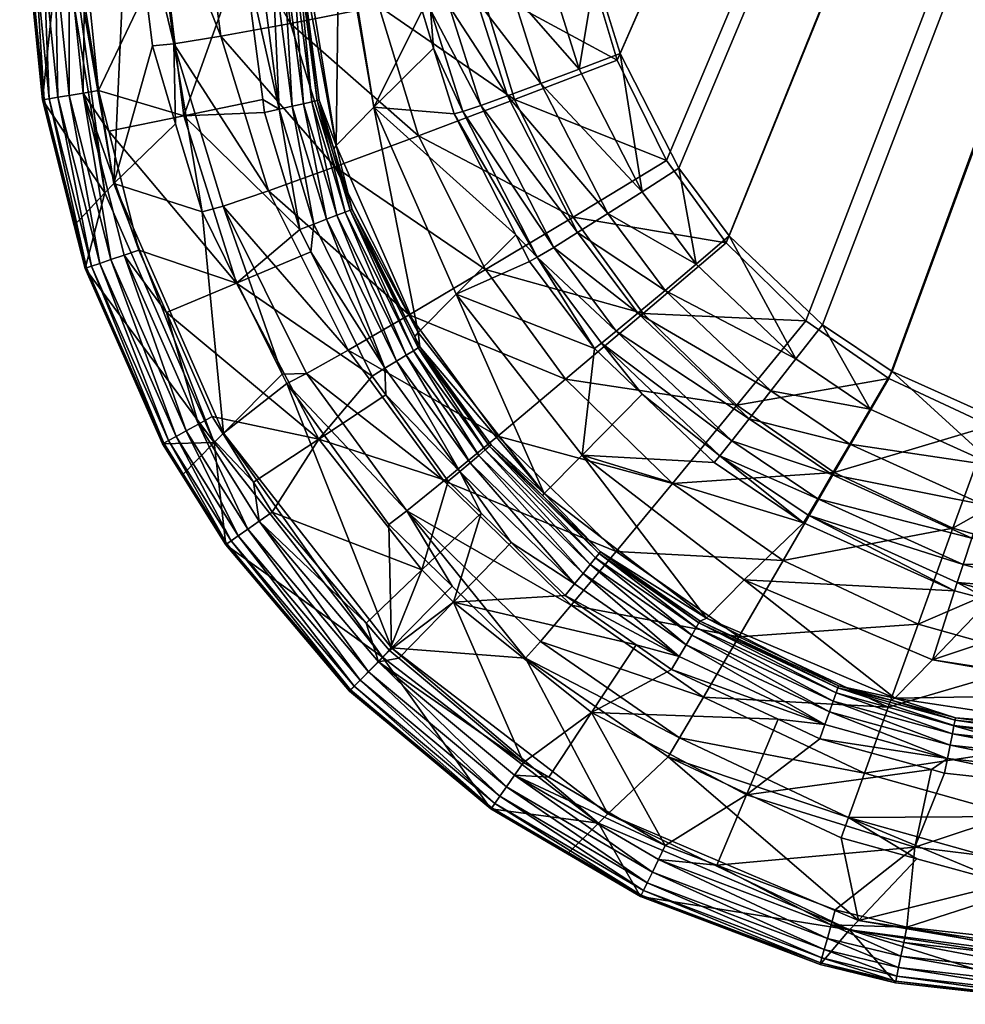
# Model space of a CAD drawing. Extents: x -0.111 to 0.111, y -0.13 to -0.001.
# Tile 83 of 256: x -0.111 to -0.1, y -0.094 to -0.083. Entities that reach past the tile are written whole.
import ezdxf

# ---------------------------------------------------------------- set-up
doc = ezdxf.new("R2010")
doc.units = 0
doc.layers.add('mesh', color=7, linetype='CONTINUOUS')

msp = doc.modelspace()

# ---------------------------------------------------------------- meshes
at = {"layer": 'mesh'}
mesh = msp.add_polyface(dxfattribs=at)
corners = [(-0.091474, -0.088172, -0.323547), (-0.076607, -0.023699, -0.325155), (-0.074975, -0.023868, -0.325165), (-0.097701, -0.088032, -0.323485), (-0.077597, -0.023422, -0.325152), (-0.104942, -0.062036, -0.324051), (-0.07908, -0.022722, -0.325152), (-0.079925, -0.022133, -0.325156), (-0.105, -0.042799, -0.324481), (-0.081093, -0.020982, -0.325167), (-0.081696, -0.020145, -0.325178), (-0.104931, -0.033557, -0.327675), (-0.082414, -0.018595, -0.328201), (-0.082686, -0.017621, -0.328216), (-0.081717, -0.020072, -0.328179), (-0.081137, -0.020902, -0.328169), (-0.105051, -0.052771, -0.327263), (-0.07999, -0.022065, -0.328157), (-0.104803, -0.071982, -0.326815), (-0.079168, -0.022657, -0.328153), (-0.104548, -0.08135, -0.326583), (-0.077701, -0.023374, -0.328152), (-0.09143, -0.088253, -0.326546), (-0.07673, -0.02366, -0.328155), (-0.075, -0.023853, -0.328166), (-0.078727, -0.02214, -0.325561), (-0.079498, -0.021602, -0.325564), (-0.079449, -0.021542, -0.325756), (-0.079797, -0.021973, -0.325187), (-0.078974, -0.022547, -0.325183), (-0.079678, -0.021825, -0.32527), (-0.078876, -0.022385, -0.325266), (-0.079576, -0.021698, -0.325398), (-0.078791, -0.022246, -0.325395), (-0.07822, -0.022239, -0.326177), (-0.079324, -0.021533, -0.326181), (-0.078686, -0.022075, -0.325753), (-0.079332, -0.021552, -0.327506), (-0.078773, -0.022023, -0.327681), (-0.078744, -0.021975, -0.327503), (-0.079518, -0.021487, -0.327685), (-0.079069, -0.022499, -0.328135), (-0.079872, -0.021921, -0.328139), (-0.078976, -0.022349, -0.328075), (-0.07976, -0.021785, -0.328079), (-0.078892, -0.022215, -0.327975), (-0.079661, -0.021663, -0.327979), (-0.078823, -0.022105, -0.327842), (-0.079579, -0.021562, -0.327845)]
mesh.append_faces([[corners[k] for k in face] for face in [(0, 1, 2, 2), (3, 4, 1, 1), (5, 6, 4, 4), (5, 7, 6, 6), (8, 9, 7, 7), (8, 10, 9, 9), (11, 12, 13, 13), (11, 14, 12, 12), (11, 15, 14, 14), (16, 15, 11, 11), (16, 17, 15, 15), (18, 19, 17, 17), (20, 21, 19, 19), (22, 23, 21, 21), (22, 24, 23, 23), (25, 26, 27, 27), (28, 6, 7, 7), (29, 6, 28, 28), (30, 29, 28, 28), (31, 29, 30, 30), (32, 31, 30, 30), (33, 31, 32, 32), (26, 33, 32, 32), (25, 33, 26, 26), (34, 27, 35, 35), (34, 36, 27, 27), (37, 38, 39, 39), (37, 40, 38, 38), (41, 17, 19, 19), (42, 17, 41, 41), (42, 15, 17, 17), (43, 42, 41, 41), (44, 42, 43, 43), (45, 44, 43, 43), (46, 44, 45, 45), (47, 46, 45, 45), (48, 46, 47, 47), (38, 48, 47, 47), (40, 48, 38, 38)]])
mesh = msp.add_polyface(dxfattribs=at)
corners = [(-0.099743, -0.087677, -0.323472), (-0.101041, -0.087093, -0.323473), (-0.077597, -0.023422, -0.325152), (-0.098851, -0.08791, -0.323476), (-0.104513, -0.081273, -0.323584), (-0.104942, -0.062036, -0.324051), (-0.103399, -0.084845, -0.323505), (-0.104046, -0.083576, -0.32353), (-0.101811, -0.086576, -0.323478), (-0.105, -0.042799, -0.324481), (-0.079925, -0.022133, -0.325156), (-0.104803, -0.071982, -0.326815), (-0.07999, -0.022065, -0.328157), (-0.105051, -0.052771, -0.327263), (-0.104399, -0.08258, -0.326553), (-0.10408, -0.083653, -0.326529), (-0.077701, -0.023374, -0.328152), (-0.099957, -0.087694, -0.32647), (-0.098884, -0.087989, -0.326475), (-0.102876, -0.085672, -0.326491), (-0.101994, -0.086535, -0.326478), (-0.108165, -0.057723, -0.292348), (-0.108142, -0.057723, -0.292523), (-0.108109, -0.059404, -0.292523), (-0.108185, -0.044938, -0.292523), (-0.108207, -0.044938, -0.292348), (-0.108225, -0.057724, -0.292182), (-0.108268, -0.044937, -0.292182), (-0.108321, -0.057725, -0.292033), (-0.108364, -0.044937, -0.292033), (-0.108447, -0.057726, -0.291909), (-0.10849, -0.044937, -0.291909), (-0.107674, -0.059399, -0.307856), (-0.106923, -0.059391, -0.322232), (-0.106973, -0.042746, -0.322605), (-0.105435, -0.062041, -0.323983), (-0.106881, -0.042757, -0.323094), (-0.106822, -0.062028, -0.322663), (-0.106612, -0.062035, -0.323114), (-0.106671, -0.042768, -0.323545), (-0.106297, -0.06204, -0.3235), (-0.106355, -0.042779, -0.323931), (-0.105896, -0.062042, -0.323796), (-0.105955, -0.042788, -0.324226), (-0.105493, -0.042795, -0.324414), (-0.106285, -0.052771, -0.327094), (-0.107438, -0.052765, -0.326625), (-0.106036, -0.072005, -0.326645), (-0.10844, -0.052751, -0.325886), (-0.107189, -0.07202, -0.326176), (-0.106164, -0.033534, -0.327506), (-0.107317, -0.033506, -0.327038), (-0.108318, -0.033475, -0.3263)]
mesh.append_faces([[corners[k] for k in face] for face in [(0, 1, 2, 2), (3, 0, 2, 2), (2, 4, 5, 5), (6, 7, 2, 2), (1, 8, 2, 2), (9, 10, 5, 5), (11, 12, 13, 13), (14, 15, 16, 16), (17, 18, 16, 16), (19, 20, 16, 16), (21, 22, 23, 23), (21, 24, 22, 22), (21, 25, 24, 24), (26, 25, 21, 21), (26, 27, 25, 25), (28, 27, 26, 26), (28, 29, 27, 27), (30, 29, 28, 28), (30, 31, 29, 29), (32, 22, 24, 24), (33, 32, 34, 34), (9, 5, 35, 35), (33, 34, 36, 36), (36, 37, 33, 33), (36, 38, 37, 37), (39, 38, 36, 36), (39, 40, 38, 38), (41, 40, 39, 39), (41, 42, 40, 40), (43, 42, 41, 41), (43, 35, 42, 42), (44, 35, 43, 43), (44, 9, 35, 35), (45, 11, 13, 13), (46, 47, 45, 45), (48, 49, 46, 46), (50, 45, 13, 13), (51, 46, 45, 45), (52, 48, 46, 46)]])
mesh = msp.add_polyface(dxfattribs=at)
corners = [(-0.097701, -0.088032, -0.323485), (-0.076607, -0.023699, -0.325155), (-0.091474, -0.088172, -0.323547), (-0.098851, -0.08791, -0.323476), (-0.077597, -0.023422, -0.325152), (-0.104322, -0.082689, -0.32355), (-0.104513, -0.081273, -0.323584), (-0.104046, -0.083576, -0.32353), (-0.102841, -0.085594, -0.323492), (-0.103399, -0.084845, -0.323505), (-0.101811, -0.086576, -0.323478), (-0.077701, -0.023374, -0.328152), (-0.10408, -0.083653, -0.326529), (-0.103535, -0.084762, -0.326507), (-0.102876, -0.085672, -0.326491), (-0.104548, -0.08135, -0.326583), (-0.079168, -0.022657, -0.328153), (-0.104803, -0.071982, -0.326815), (-0.104399, -0.08258, -0.326553), (-0.097733, -0.088111, -0.326484), (-0.09143, -0.088253, -0.326546), (-0.098884, -0.087989, -0.326475), (-0.101075, -0.087171, -0.326472), (-0.099957, -0.087694, -0.32647), (-0.101994, -0.086535, -0.326478), (-0.108321, -0.057725, -0.292033), (-0.107947, -0.076988, -0.292033), (-0.108073, -0.076992, -0.291909), (-0.108225, -0.057724, -0.292182), (-0.107851, -0.076985, -0.292182), (-0.108165, -0.057723, -0.292348), (-0.10779, -0.076984, -0.292348), (-0.108109, -0.059404, -0.292523), (-0.107768, -0.076983, -0.292523), (-0.108142, -0.057723, -0.292523), (-0.107674, -0.059399, -0.307856), (-0.106923, -0.059391, -0.322232), (-0.106915, -0.062017, -0.322174), (-0.107132, -0.08194, -0.308548), (-0.107154, -0.081961, -0.307856), (-0.106822, -0.062028, -0.322663), (-0.105006, -0.081287, -0.323516), (-0.105435, -0.062041, -0.323983), (-0.104942, -0.062036, -0.324051), (-0.105467, -0.081297, -0.323328), (-0.105896, -0.062042, -0.323796), (-0.105868, -0.081302, -0.323032), (-0.106297, -0.06204, -0.3235), (-0.106183, -0.081303, -0.322646), (-0.106612, -0.062035, -0.323114), (-0.106393, -0.081298, -0.322195), (-0.106485, -0.081289, -0.321705), (-0.106036, -0.072005, -0.326645), (-0.107189, -0.07202, -0.326176), (-0.105781, -0.081385, -0.326413), (-0.108191, -0.072024, -0.325436), (-0.106934, -0.08141, -0.325943), (-0.106285, -0.052771, -0.327094), (-0.107438, -0.052765, -0.326625), (-0.10844, -0.052751, -0.325886)]
mesh.append_faces([[corners[k] for k in face] for face in [(0, 1, 2, 2), (3, 4, 0, 0), (4, 5, 6, 6), (4, 7, 5, 5), (4, 8, 9, 9), (4, 10, 8, 8), (11, 12, 13, 13), (14, 11, 13, 13), (15, 16, 17, 17), (18, 11, 15, 15), (11, 19, 20, 20), (11, 21, 19, 19), (11, 22, 23, 23), (11, 24, 22, 22), (25, 26, 27, 27), (28, 26, 25, 25), (28, 29, 26, 26), (30, 29, 28, 28), (30, 31, 29, 29), (32, 31, 30, 30), (32, 33, 31, 31), (32, 34, 35, 35), (36, 37, 35, 35), (38, 35, 37, 37), (39, 32, 35, 35), (33, 32, 39, 39), (40, 37, 36, 36), (41, 42, 43, 43), (44, 45, 42, 42), (46, 47, 45, 45), (48, 49, 47, 47), (50, 40, 49, 49), (51, 37, 40, 40), (52, 15, 17, 17), (53, 54, 52, 52), (55, 56, 53, 53), (57, 52, 17, 17), (58, 53, 52, 52), (59, 55, 53, 53)]])
mesh = msp.add_polyface(dxfattribs=at)
corners = [(-0.110686, -0.079703, -0.292548), (-0.11023, -0.082144, -0.306017), (-0.110155, -0.082069, -0.307962), (-0.107132, -0.08194, -0.308548), (-0.106769, -0.08417, -0.308623), (-0.107154, -0.081961, -0.307856), (-0.106485, -0.081289, -0.321705), (-0.106238, -0.083107, -0.321691), (-0.109644, -0.085015, -0.308771), (-0.109478, -0.081389, -0.321886), (-0.110128, -0.082042, -0.30867), (-0.106393, -0.081298, -0.322195), (-0.106143, -0.083095, -0.322175), (-0.106183, -0.081303, -0.322646), (-0.105936, -0.083055, -0.322621), (-0.105868, -0.081302, -0.323032), (-0.10563, -0.08299, -0.323002), (-0.105467, -0.081297, -0.323328), (-0.105242, -0.082904, -0.323294), (-0.105006, -0.081287, -0.323516), (-0.104797, -0.082801, -0.323481), (-0.104513, -0.081273, -0.323584), (-0.104322, -0.082689, -0.32355), (-0.109248, -0.081412, -0.32311), (-0.108982, -0.083471, -0.323112), (-0.108723, -0.081424, -0.324238), (-0.108462, -0.083387, -0.324228), (-0.107935, -0.081423, -0.325203), (-0.107691, -0.083245, -0.325181), (-0.106716, -0.083056, -0.325914), (-0.106934, -0.08141, -0.325943), (-0.105596, -0.082829, -0.32638), (-0.105781, -0.081385, -0.326413), (-0.104399, -0.08258, -0.326553), (-0.104548, -0.08135, -0.326583), (-0.108223, -0.076996, -0.291816), (-0.10805, -0.082421, -0.291816), (-0.108217, -0.082427, -0.291758), (-0.108073, -0.076992, -0.291909), (-0.1079, -0.082416, -0.291909), (-0.107947, -0.076988, -0.292033), (-0.107774, -0.082412, -0.292033), (-0.107851, -0.076985, -0.292182), (-0.107679, -0.082408, -0.292182), (-0.10779, -0.076984, -0.292348), (-0.107618, -0.082406, -0.292348), (-0.107768, -0.076983, -0.292523), (-0.107595, -0.082406, -0.292523), (-0.110593, -0.08251, -0.292548), (-0.109966, -0.082488, -0.291752), (-0.110059, -0.079683, -0.291752), (-0.109091, -0.082468, -0.291658), (-0.110669, -0.079702, -0.292366), (-0.110576, -0.08252, -0.292366), (-0.110611, -0.079701, -0.292193), (-0.110517, -0.082518, -0.292193), (-0.110515, -0.079697, -0.292038), (-0.110422, -0.082514, -0.292038), (-0.110386, -0.079693, -0.291908), (-0.110293, -0.08251, -0.291908), (-0.110232, -0.079688, -0.291811), (-0.110139, -0.082504, -0.291811)]
mesh.append_faces([[corners[k] for k in face] for face in [(0, 1, 2, 2), (3, 4, 5, 5), (6, 7, 3, 3), (8, 9, 10, 10), (11, 7, 6, 6), (11, 12, 7, 7), (13, 12, 11, 11), (13, 14, 12, 12), (15, 14, 13, 13), (15, 16, 14, 14), (17, 16, 15, 15), (17, 18, 16, 16), (19, 18, 17, 17), (19, 20, 18, 18), (21, 20, 19, 19), (21, 22, 20, 20), (23, 9, 24, 24), (25, 23, 26, 26), (27, 25, 28, 28), (29, 27, 28, 28), (30, 27, 29, 29), (31, 30, 29, 29), (32, 30, 31, 31), (33, 32, 31, 31), (34, 32, 33, 33), (35, 36, 37, 37), (38, 39, 36, 36), (40, 41, 39, 39), (42, 43, 41, 41), (44, 45, 43, 43), (46, 47, 45, 45), (48, 1, 0, 0), (49, 50, 51, 51), (52, 53, 48, 48), (54, 55, 53, 53), (56, 57, 55, 55), (58, 59, 57, 57), (60, 61, 59, 59), (50, 49, 61, 61)]])
mesh = msp.add_polyface(dxfattribs=at)
corners = [(-0.107979, -0.08423, -0.291761), (-0.107998, -0.084085, -0.291761), (-0.107817, -0.084193, -0.29182), (-0.109644, -0.085015, -0.308771), (-0.110128, -0.082042, -0.30867), (-0.110155, -0.082069, -0.307962), (-0.109219, -0.083493, -0.321901), (-0.109478, -0.081389, -0.321886), (-0.108962, -0.084354, -0.321904), (-0.110434, -0.084091, -0.292549), (-0.109745, -0.085118, -0.306109), (-0.11023, -0.082144, -0.306017), (-0.108982, -0.083471, -0.323112), (-0.108462, -0.083387, -0.324228), (-0.107937, -0.085095, -0.324217), (-0.109248, -0.081412, -0.32311), (-0.107691, -0.083245, -0.325181), (-0.108723, -0.081424, -0.324238), (-0.109815, -0.083986, -0.291751), (-0.10887, -0.084266, -0.291658), (-0.109701, -0.084438, -0.291751), (-0.109985, -0.084015, -0.291811), (-0.10968, -0.085857, -0.291908), (-0.110138, -0.084041, -0.291908), (-0.1079, -0.082416, -0.291909), (-0.107774, -0.082412, -0.292033), (-0.107672, -0.08416, -0.291913), (-0.10805, -0.082421, -0.291816), (-0.108217, -0.082427, -0.291758), (-0.110593, -0.08251, -0.292548), (-0.109091, -0.082468, -0.291658), (-0.109966, -0.082488, -0.291752), (-0.110576, -0.08252, -0.292366), (-0.110359, -0.084078, -0.292193), (-0.110517, -0.082518, -0.292193), (-0.110422, -0.082514, -0.292038), (-0.110265, -0.084062, -0.292038), (-0.110293, -0.08251, -0.291908), (-0.110139, -0.082504, -0.291811), (-0.110417, -0.084088, -0.292367)]
mesh.append_faces([[corners[k] for k in face] for face in [(0, 1, 2, 2), (3, 4, 5, 5), (3, 6, 7, 7), (8, 6, 3, 3), (9, 10, 11, 11), (10, 5, 11, 11), (10, 3, 5, 5), (12, 6, 8, 8), (12, 7, 6, 6), (13, 12, 14, 14), (13, 15, 12, 12), (16, 17, 13, 13), (18, 19, 20, 20), (1, 0, 19, 19), (21, 18, 20, 20), (21, 22, 23, 23), (24, 25, 26, 26), (2, 24, 26, 26), (27, 24, 2, 2), (2, 28, 27, 27), (2, 1, 28, 28), (9, 11, 29, 29), (18, 30, 19, 19), (31, 30, 18, 18), (19, 28, 1, 1), (19, 30, 28, 28), (9, 29, 32, 32), (33, 34, 35, 35), (36, 35, 37, 37), (23, 37, 38, 38), (21, 31, 18, 18), (38, 31, 21, 21), (39, 32, 34, 34), (39, 9, 32, 32), (33, 39, 34, 34), (36, 33, 35, 35), (23, 36, 37, 37), (21, 23, 38, 38)]])
mesh = msp.add_polyface(dxfattribs=at)
corners = [(-0.107398, -0.084098, -0.292349), (-0.107376, -0.084093, -0.292523), (-0.107213, -0.084632, -0.292522), (-0.107188, -0.084593, -0.294874), (-0.106238, -0.083107, -0.321691), (-0.10611, -0.083517, -0.321688), (-0.106769, -0.08417, -0.308623), (-0.105882, -0.084246, -0.321682), (-0.107132, -0.08194, -0.308548), (-0.107154, -0.081961, -0.307856), (-0.107551, -0.082361, -0.294835), (-0.105788, -0.08422, -0.322162), (-0.104499, -0.083749, -0.32346), (-0.104322, -0.082689, -0.32355), (-0.104046, -0.083576, -0.32353), (-0.104797, -0.082801, -0.323481), (-0.105242, -0.082904, -0.323294), (-0.103805, -0.085106, -0.323434), (-0.104924, -0.08391, -0.323274), (-0.10563, -0.08299, -0.323002), (-0.105294, -0.084047, -0.322984), (-0.105936, -0.083055, -0.322621), (-0.105588, -0.084152, -0.322605), (-0.106143, -0.083095, -0.322175), (-0.107691, -0.083245, -0.325181), (-0.108462, -0.083387, -0.324228), (-0.107202, -0.084831, -0.325162), (-0.106276, -0.084488, -0.325889), (-0.106716, -0.083056, -0.325914), (-0.105214, -0.084088, -0.326354), (-0.105596, -0.082829, -0.32638), (-0.10408, -0.083653, -0.326529), (-0.103535, -0.084762, -0.326507), (-0.104399, -0.08258, -0.326553), (-0.107618, -0.082406, -0.292348), (-0.107595, -0.082406, -0.292523), (-0.107457, -0.084112, -0.292184), (-0.107679, -0.082408, -0.292182), (-0.10755, -0.084133, -0.292036), (-0.107774, -0.082412, -0.292033), (-0.107672, -0.08416, -0.291913)]
mesh.append_faces([[corners[k] for k in face] for face in [(0, 1, 2, 2), (3, 2, 1, 1), (4, 5, 6, 6), (5, 7, 6, 6), (8, 4, 6, 6), (3, 9, 6, 6), (10, 9, 3, 3), (11, 7, 5, 5), (12, 13, 14, 14), (12, 15, 13, 13), (16, 15, 12, 12), (17, 12, 14, 14), (18, 12, 17, 17), (18, 16, 12, 12), (19, 16, 18, 18), (20, 19, 18, 18), (21, 19, 20, 20), (22, 21, 20, 20), (23, 21, 22, 22), (23, 5, 4, 4), (23, 11, 5, 5), (22, 11, 23, 23), (24, 25, 26, 26), (27, 24, 26, 26), (28, 24, 27, 27), (29, 28, 27, 27), (30, 28, 29, 29), (31, 29, 32, 32), (31, 30, 29, 29), (33, 30, 31, 31), (0, 34, 35, 35), (35, 1, 0, 0), (36, 34, 0, 0), (37, 34, 36, 36), (38, 37, 36, 36), (39, 37, 38, 38), (40, 39, 38, 38), (35, 3, 1, 1), (35, 10, 3, 3)]])
mesh = msp.add_polyface(dxfattribs=at)
corners = [(-0.107468, -0.085769, -0.291759), (-0.106648, -0.087058, -0.291817), (-0.106789, -0.087145, -0.291759), (-0.107435, -0.085463, -0.291817), (-0.10759, -0.085522, -0.291759), (-0.107817, -0.084193, -0.29182), (-0.107979, -0.08423, -0.291761), (-0.107032, -0.08531, -0.292346), (-0.107213, -0.084632, -0.292522), (-0.10701, -0.085302, -0.29252), (-0.107398, -0.084098, -0.292349), (-0.107089, -0.085332, -0.292181), (-0.107457, -0.084112, -0.292184), (-0.107178, -0.085366, -0.292033), (-0.106414, -0.086914, -0.292033), (-0.10755, -0.084133, -0.292036), (-0.107295, -0.08541, -0.29191), (-0.106521, -0.08698, -0.29191), (-0.107672, -0.08416, -0.291913), (-0.107188, -0.084593, -0.294874), (-0.106281, -0.086664, -0.294899), (-0.107733, -0.087225, -0.321908), (-0.107784, -0.087122, -0.321908), (-0.108434, -0.087775, -0.308834), (-0.10867, -0.085329, -0.321907), (-0.107514, -0.087115, -0.323103), (-0.108436, -0.085264, -0.32311), (-0.107054, -0.086856, -0.324203), (-0.107937, -0.085095, -0.324217), (-0.108982, -0.083471, -0.323112), (-0.106381, -0.086466, -0.325142), (-0.107202, -0.084831, -0.325162), (-0.108462, -0.083387, -0.324228), (-0.10738, -0.087842, -0.291658), (-0.109064, -0.086441, -0.291751), (-0.108291, -0.086117, -0.291658), (-0.108557, -0.08759, -0.291751), (-0.10887, -0.084266, -0.291658), (-0.106639, -0.087352, -0.291759)]
mesh.append_faces([[corners[k] for k in face] for face in [(0, 1, 2, 2), (0, 3, 1, 1), (4, 3, 0, 0), (4, 5, 3, 3), (6, 5, 4, 4), (7, 8, 9, 9), (10, 8, 7, 7), (11, 10, 7, 7), (12, 10, 11, 11), (13, 11, 14, 14), (13, 12, 11, 11), (15, 12, 13, 13), (16, 13, 17, 17), (16, 15, 13, 13), (18, 15, 16, 16), (3, 16, 1, 1), (3, 18, 16, 16), (5, 18, 3, 3), (19, 9, 8, 8), (20, 9, 19, 19), (21, 22, 23, 23), (24, 23, 22, 22), (25, 22, 21, 21), (26, 22, 25, 25), (26, 24, 22, 22), (27, 26, 25, 25), (28, 26, 27, 27), (28, 29, 26, 26), (30, 28, 27, 27), (31, 28, 30, 30), (31, 32, 28, 28), (33, 34, 35, 35), (33, 36, 34, 34), (4, 0, 35, 35), (37, 4, 35, 35), (37, 6, 4, 4), (2, 35, 0, 0), (2, 33, 35, 35), (38, 33, 2, 2)]])
mesh = msp.add_polyface(dxfattribs=at)
corners = [(-0.10867, -0.085329, -0.321907), (-0.109644, -0.085015, -0.308771), (-0.108434, -0.087775, -0.308834), (-0.108962, -0.084354, -0.321904), (-0.110083, -0.08548, -0.29255), (-0.109745, -0.085118, -0.306109), (-0.110434, -0.084091, -0.292549), (-0.109964, -0.085953, -0.29255), (-0.108535, -0.087878, -0.306166), (-0.109107, -0.087894, -0.292551), (-0.108982, -0.083471, -0.323112), (-0.108436, -0.085264, -0.32311), (-0.108291, -0.086117, -0.291658), (-0.109064, -0.086441, -0.291751), (-0.109369, -0.085751, -0.291751), (-0.109701, -0.084438, -0.291751), (-0.10887, -0.084266, -0.291658), (-0.109948, -0.085948, -0.292368), (-0.110417, -0.084088, -0.292367), (-0.109985, -0.084015, -0.291811), (-0.109533, -0.085807, -0.29181), (-0.108709, -0.087674, -0.29181), (-0.108557, -0.08759, -0.291751), (-0.109092, -0.087886, -0.292369), (-0.110359, -0.084078, -0.292193), (-0.109893, -0.085929, -0.292194), (-0.109041, -0.087858, -0.292195), (-0.110265, -0.084062, -0.292038), (-0.109802, -0.085898, -0.292038), (-0.108957, -0.087812, -0.292038), (-0.110138, -0.084041, -0.291908), (-0.10968, -0.085857, -0.291908), (-0.108845, -0.087749, -0.291908)]
mesh.append_faces([[corners[k] for k in face] for face in [(0, 1, 2, 2), (3, 1, 0, 0), (4, 5, 6, 6), (7, 5, 4, 4), (7, 8, 5, 5), (9, 8, 7, 7), (8, 1, 5, 5), (8, 2, 1, 1), (10, 0, 11, 11), (10, 3, 0, 0), (12, 13, 14, 14), (15, 12, 14, 14), (15, 16, 12, 12), (17, 6, 18, 18), (17, 4, 6, 6), (14, 19, 15, 15), (14, 20, 19, 19), (13, 20, 14, 14), (13, 21, 20, 20), (22, 21, 13, 13), (17, 7, 4, 4), (17, 9, 7, 7), (23, 9, 17, 17), (24, 17, 18, 18), (25, 17, 24, 24), (25, 23, 17, 17), (26, 23, 25, 25), (27, 25, 24, 24), (28, 25, 27, 27), (28, 26, 25, 25), (29, 26, 28, 28), (30, 28, 27, 27), (31, 28, 30, 30), (31, 29, 28, 28), (32, 29, 31, 31), (20, 31, 19, 19), (20, 32, 31, 31), (21, 32, 20, 20)]])
mesh = msp.add_polyface(dxfattribs=at)
corners = [(-0.104467, -0.088019, -0.308687), (-0.104332, -0.086839, -0.321656), (-0.103802, -0.087343, -0.321651), (-0.103851, -0.086448, -0.322946), (-0.102381, -0.087309, -0.323219), (-0.102622, -0.087617, -0.32293), (-0.10409, -0.086646, -0.322571), (-0.102813, -0.08786, -0.322556), (-0.104782, -0.085721, -0.322584), (-0.104253, -0.086779, -0.322133), (-0.104963, -0.08583, -0.322144), (-0.10505, -0.085877, -0.321666), (-0.103805, -0.085106, -0.323434), (-0.104046, -0.083576, -0.32353), (-0.103399, -0.084845, -0.323505), (-0.103208, -0.085906, -0.32342), (-0.102841, -0.085594, -0.323492), (-0.104185, -0.085348, -0.323248), (-0.104924, -0.08391, -0.323274), (-0.105294, -0.084047, -0.322984), (-0.102105, -0.086955, -0.323405), (-0.101811, -0.086576, -0.323478), (-0.103551, -0.086197, -0.323235), (-0.104518, -0.085557, -0.322959), (-0.101283, -0.087509, -0.3234), (-0.101041, -0.087093, -0.323473), (-0.103791, -0.086452, -0.326312), (-0.10465, -0.087179, -0.325848), (-0.102756, -0.087464, -0.326297), (-0.105536, -0.085965, -0.325866), (-0.104568, -0.085386, -0.32633), (-0.101994, -0.086535, -0.326478), (-0.101075, -0.087171, -0.326472), (-0.102876, -0.085672, -0.326491), (-0.103535, -0.084762, -0.326507), (-0.105214, -0.084088, -0.326354)]
mesh.append_faces([[corners[k] for k in face] for face in [(0, 1, 2, 2), (3, 4, 5, 5), (6, 5, 7, 7), (6, 3, 5, 5), (8, 3, 6, 6), (1, 9, 2, 2), (1, 10, 9, 9), (11, 10, 1, 1), (9, 6, 7, 7), (10, 6, 9, 9), (10, 8, 6, 6), (12, 13, 14, 14), (15, 14, 16, 16), (15, 12, 14, 14), (17, 12, 15, 15), (17, 18, 12, 12), (19, 18, 17, 17), (20, 16, 21, 21), (20, 15, 16, 16), (22, 15, 20, 20), (22, 17, 15, 15), (23, 17, 22, 22), (23, 19, 17, 17), (23, 3, 8, 8), (22, 3, 23, 23), (22, 4, 3, 3), (20, 4, 22, 22), (20, 24, 4, 4), (21, 24, 20, 20), (21, 25, 24, 24), (26, 27, 28, 28), (26, 29, 27, 27), (30, 29, 26, 26), (31, 28, 32, 32), (31, 26, 28, 28), (33, 26, 31, 31), (33, 30, 26, 26), (34, 30, 33, 33), (34, 35, 30, 30)]])
mesh = msp.add_polyface(dxfattribs=at)
corners = [(-0.106789, -0.087145, -0.291759), (-0.106648, -0.087058, -0.291817), (-0.106639, -0.087352, -0.291759), (-0.106281, -0.086832, -0.292345), (-0.106261, -0.08682, -0.292519), (-0.105492, -0.08792, -0.292345), (-0.106317, -0.086706, -0.292519), (-0.107032, -0.08531, -0.292346), (-0.10701, -0.085302, -0.29252), (-0.106333, -0.086864, -0.29218), (-0.105539, -0.08796, -0.292181), (-0.107089, -0.085332, -0.292181), (-0.106414, -0.086914, -0.292033), (-0.105611, -0.088021, -0.292033), (-0.106521, -0.08698, -0.29191), (-0.107178, -0.085366, -0.292033), (-0.107295, -0.08541, -0.29191), (-0.104886, -0.088444, -0.294908), (-0.106281, -0.086664, -0.294899), (-0.105474, -0.087905, -0.292519), (-0.106769, -0.08417, -0.308623), (-0.1052, -0.085583, -0.321669), (-0.105861, -0.08624, -0.308671), (-0.105882, -0.084246, -0.321682), (-0.104332, -0.086839, -0.321656), (-0.104467, -0.088019, -0.308687), (-0.10505, -0.085877, -0.321666), (-0.107188, -0.084593, -0.294874), (-0.105788, -0.08422, -0.322162), (-0.104782, -0.085721, -0.322584), (-0.104963, -0.08583, -0.322144), (-0.105588, -0.084152, -0.322605), (-0.105294, -0.084047, -0.322984), (-0.104518, -0.085557, -0.322959), (-0.106381, -0.086466, -0.325142), (-0.107054, -0.086856, -0.324203), (-0.105399, -0.087808, -0.325126), (-0.10465, -0.087179, -0.325848), (-0.105536, -0.085965, -0.325866), (-0.107202, -0.084831, -0.325162), (-0.106276, -0.084488, -0.325889), (-0.104568, -0.085386, -0.32633), (-0.105214, -0.084088, -0.326354)]
mesh.append_faces([[corners[k] for k in face] for face in [(0, 1, 2, 2), (3, 4, 5, 5), (3, 6, 4, 4), (7, 6, 3, 3), (7, 8, 6, 6), (9, 3, 10, 10), (9, 7, 3, 3), (11, 7, 9, 9), (12, 9, 13, 13), (12, 11, 9, 9), (14, 15, 12, 12), (1, 16, 14, 14), (17, 4, 18, 18), (17, 19, 4, 4), (18, 6, 8, 8), (4, 6, 18, 18), (20, 21, 22, 22), (20, 23, 21, 21), (22, 24, 25, 25), (22, 26, 24, 24), (21, 26, 22, 22), (18, 22, 17, 17), (18, 20, 22, 22), (27, 20, 18, 18), (28, 29, 30, 30), (30, 23, 28, 28), (30, 21, 23, 23), (26, 21, 30, 30), (31, 32, 33, 33), (31, 29, 28, 28), (33, 29, 31, 31), (34, 35, 36, 36), (37, 34, 36, 36), (38, 34, 37, 37), (38, 39, 34, 34), (40, 39, 38, 38), (41, 40, 38, 38), (42, 40, 41, 41)]])
mesh = msp.add_polyface(dxfattribs=at)
corners = [(-0.10428, -0.089107, -0.292345), (-0.104265, -0.089089, -0.292519), (-0.103176, -0.089872, -0.292345), (-0.104904, -0.088463, -0.292519), (-0.105492, -0.08792, -0.292345), (-0.105821, -0.088198, -0.291818), (-0.105253, -0.088985, -0.29176), (-0.105584, -0.088661, -0.29176), (-0.104551, -0.089442, -0.291817), (-0.104655, -0.089571, -0.29176), (-0.103394, -0.090244, -0.291817), (-0.105474, -0.087905, -0.292519), (-0.106261, -0.08682, -0.292519), (-0.104318, -0.089154, -0.292181), (-0.103207, -0.089925, -0.292181), (-0.105539, -0.08796, -0.292181), (-0.106281, -0.086832, -0.292345), (-0.104378, -0.089229, -0.292033), (-0.103255, -0.090007, -0.292033), (-0.105611, -0.088021, -0.292033), (-0.103318, -0.090115, -0.29191), (-0.104457, -0.089326, -0.29191), (-0.105707, -0.088102, -0.29191), (-0.104886, -0.088444, -0.294908), (-0.103092, -0.089821, -0.294899), (-0.104467, -0.088019, -0.308687), (-0.103802, -0.087343, -0.321651), (-0.103007, -0.0881, -0.321642), (-0.105861, -0.08624, -0.308671), (-0.104589, -0.089677, -0.324174), (-0.106406, -0.088635, -0.323093), (-0.104929, -0.090078, -0.323079), (-0.105997, -0.088303, -0.324189), (-0.104093, -0.089082, -0.32511), (-0.102735, -0.090026, -0.325099), (-0.105399, -0.087808, -0.325126), (-0.10347, -0.08833, -0.325832), (-0.10465, -0.087179, -0.325848), (-0.102756, -0.087464, -0.326297), (-0.105891, -0.089642, -0.291658)]
mesh.append_faces([[corners[k] for k in face] for face in [(0, 1, 2, 2), (0, 3, 1, 1), (4, 3, 0, 0), (5, 6, 7, 7), (8, 6, 5, 5), (8, 9, 6, 6), (10, 9, 8, 8), (4, 11, 3, 3), (4, 12, 11, 11), (13, 0, 14, 14), (13, 4, 0, 0), (15, 4, 13, 13), (15, 16, 4, 4), (17, 13, 18, 18), (17, 15, 13, 13), (19, 15, 17, 17), (20, 17, 18, 18), (21, 17, 20, 20), (21, 19, 17, 17), (22, 19, 21, 21), (8, 21, 10, 10), (8, 22, 21, 21), (5, 22, 8, 8), (1, 23, 24, 24), (3, 23, 1, 1), (3, 11, 23, 23), (25, 26, 27, 27), (23, 25, 24, 24), (23, 28, 25, 25), (29, 30, 31, 31), (32, 30, 29, 29), (33, 29, 34, 34), (33, 32, 29, 29), (35, 32, 33, 33), (36, 35, 33, 33), (37, 35, 36, 36), (38, 37, 36, 36), (6, 39, 7, 7), (6, 9, 39, 39)]])
mesh = msp.add_polyface(dxfattribs=at)
corners = [(-0.105821, -0.088198, -0.291818), (-0.105584, -0.088661, -0.29176), (-0.105947, -0.088305, -0.29176), (-0.106639, -0.087352, -0.291759), (-0.106648, -0.087058, -0.291817), (-0.105611, -0.088021, -0.292033), (-0.106333, -0.086864, -0.29218), (-0.105539, -0.08796, -0.292181), (-0.105707, -0.088102, -0.29191), (-0.106414, -0.086914, -0.292033), (-0.106521, -0.08698, -0.29191), (-0.106574, -0.090147, -0.308856), (-0.107733, -0.087225, -0.321908), (-0.108434, -0.087775, -0.308834), (-0.106603, -0.088784, -0.321902), (-0.108535, -0.087878, -0.306166), (-0.108889, -0.088241, -0.292552), (-0.108408, -0.089009, -0.292552), (-0.109107, -0.087894, -0.292551), (-0.106676, -0.090251, -0.306186), (-0.106406, -0.088635, -0.323093), (-0.107514, -0.087115, -0.323103), (-0.105997, -0.088303, -0.324189), (-0.107054, -0.086856, -0.324203), (-0.105399, -0.087808, -0.325126), (-0.107895, -0.088647, -0.291751), (-0.10738, -0.087842, -0.291658), (-0.106241, -0.089288, -0.291658), (-0.108101, -0.088318, -0.291751), (-0.108557, -0.08759, -0.291751), (-0.109092, -0.087886, -0.292369), (-0.108395, -0.089, -0.292369), (-0.108709, -0.087674, -0.29181), (-0.108037, -0.088747, -0.29181), (-0.106855, -0.089876, -0.291751), (-0.109041, -0.087858, -0.292195), (-0.108348, -0.088966, -0.292195), (-0.108957, -0.087812, -0.292038), (-0.108269, -0.088911, -0.292038), (-0.108845, -0.087749, -0.291908), (-0.108164, -0.088837, -0.291908)]
mesh.append_faces([[corners[k] for k in face] for face in [(0, 1, 2, 2), (3, 0, 2, 2), (3, 4, 0, 0), (5, 6, 7, 7), (8, 9, 5, 5), (10, 9, 8, 8), (0, 10, 8, 8), (4, 10, 0, 0), (11, 12, 13, 13), (11, 14, 12, 12), (15, 16, 17, 17), (18, 16, 15, 15), (19, 13, 15, 15), (20, 12, 14, 14), (21, 12, 20, 20), (22, 21, 20, 20), (23, 21, 22, 22), (24, 23, 22, 22), (25, 26, 27, 27), (28, 26, 25, 25), (28, 29, 26, 26), (2, 26, 3, 3), (2, 27, 26, 26), (1, 27, 2, 2), (30, 16, 18, 18), (31, 16, 30, 30), (28, 32, 29, 29), (28, 33, 32, 32), (25, 33, 28, 28), (34, 33, 25, 25), (31, 17, 16, 16), (35, 31, 30, 30), (36, 31, 35, 35), (37, 36, 35, 35), (38, 36, 37, 37), (39, 38, 37, 37), (40, 38, 39, 39), (32, 40, 39, 39), (33, 40, 32, 32)]])
mesh = msp.add_polyface(dxfattribs=at)
corners = [(-0.103478, -0.090387, -0.291759), (-0.103394, -0.090244, -0.291817), (-0.101784, -0.090997, -0.291817), (-0.102299, -0.090939, -0.291759), (-0.101639, -0.090591, -0.292346), (-0.103164, -0.089852, -0.29252), (-0.101631, -0.090568, -0.29252), (-0.103176, -0.089872, -0.292345), (-0.104265, -0.089089, -0.292519), (-0.101659, -0.090648, -0.292181), (-0.103207, -0.089925, -0.292181), (-0.10428, -0.089107, -0.292345), (-0.101691, -0.090738, -0.292033), (-0.103255, -0.090007, -0.292033), (-0.104318, -0.089154, -0.292181), (-0.101733, -0.090856, -0.29191), (-0.103318, -0.090115, -0.29191), (-0.103092, -0.089821, -0.294899), (-0.102018, -0.088765, -0.321633), (-0.104467, -0.088019, -0.308687), (-0.103007, -0.0881, -0.321642), (-0.102674, -0.089395, -0.308671), (-0.101011, -0.090706, -0.294874), (-0.102944, -0.088025, -0.322118), (-0.101968, -0.088682, -0.322109), (-0.102622, -0.087617, -0.32293), (-0.101509, -0.087897, -0.323213), (-0.101706, -0.088234, -0.322924), (-0.102381, -0.087309, -0.323219), (-0.102813, -0.08786, -0.322556), (-0.101862, -0.088501, -0.322548), (-0.103802, -0.087343, -0.321651), (-0.104253, -0.086779, -0.322133), (-0.102735, -0.090026, -0.325099), (-0.103126, -0.090693, -0.32416), (-0.101084, -0.090806, -0.325089), (-0.104589, -0.089677, -0.324174), (-0.102243, -0.089182, -0.325823), (-0.104093, -0.089082, -0.32511), (-0.10347, -0.08833, -0.325832), (-0.101679, -0.088211, -0.32629), (-0.102756, -0.087464, -0.326297), (-0.104363, -0.090863, -0.291658)]
mesh.append_faces([[corners[k] for k in face] for face in [(0, 1, 2, 2), (2, 3, 0, 0), (4, 5, 6, 6), (7, 5, 4, 4), (7, 8, 5, 5), (9, 7, 4, 4), (10, 7, 9, 9), (10, 11, 7, 7), (12, 10, 9, 9), (13, 10, 12, 12), (13, 14, 10, 10), (15, 13, 12, 12), (16, 13, 15, 15), (2, 16, 15, 15), (1, 16, 2, 2), (5, 17, 6, 6), (8, 17, 5, 5), (18, 19, 20, 20), (18, 21, 19, 19), (17, 21, 22, 22), (17, 19, 21, 21), (18, 23, 24, 24), (20, 23, 18, 18), (25, 26, 27, 27), (25, 28, 26, 26), (29, 27, 30, 30), (29, 25, 27, 27), (31, 23, 20, 20), (31, 32, 23, 23), (23, 30, 24, 24), (23, 29, 30, 30), (32, 29, 23, 23), (33, 34, 35, 35), (33, 36, 34, 34), (37, 38, 33, 33), (39, 38, 37, 37), (40, 39, 37, 37), (41, 39, 40, 40), (42, 0, 3, 3)]])
mesh = msp.add_polyface(dxfattribs=at)
corners = [(-0.100344, -0.090947, -0.292347), (-0.101049, -0.090729, -0.292521), (-0.10034, -0.090924, -0.292521), (-0.101639, -0.090591, -0.292346), (-0.101631, -0.090568, -0.29252), (-0.100356, -0.091006, -0.292181), (-0.101659, -0.090648, -0.292181), (-0.101691, -0.090738, -0.292033), (-0.100374, -0.0911, -0.292033), (-0.101011, -0.090706, -0.294874), (-0.103092, -0.089821, -0.294899), (-0.10035, -0.089517, -0.32162), (-0.102674, -0.089395, -0.308671), (-0.102018, -0.088765, -0.321633), (-0.100595, -0.090282, -0.308623), (-0.099958, -0.08962, -0.321618), (-0.099205, -0.089817, -0.321613), (-0.098775, -0.091046, -0.294835), (-0.099895, -0.088136, -0.323399), (-0.101041, -0.087093, -0.323473), (-0.099743, -0.087677, -0.323472), (-0.101283, -0.087509, -0.3234), (-0.101509, -0.087897, -0.323213), (-0.100037, -0.088563, -0.323211), (-0.102381, -0.087309, -0.323219), (-0.100321, -0.089427, -0.322099), (-0.101968, -0.088682, -0.322109), (-0.101706, -0.088234, -0.322924), (-0.10016, -0.088935, -0.322919), (-0.101862, -0.088501, -0.322548), (-0.100256, -0.089229, -0.322541), (-0.099154, -0.08952, -0.322539), (-0.100752, -0.089886, -0.325817), (-0.101084, -0.090806, -0.325089), (-0.09932, -0.09029, -0.325817), (-0.102735, -0.090026, -0.325099), (-0.102243, -0.089182, -0.325823), (-0.100368, -0.088827, -0.326287), (-0.099111, -0.089179, -0.32629), (-0.101679, -0.088211, -0.32629), (-0.099957, -0.087694, -0.32647), (-0.101075, -0.087171, -0.326472), (-0.102756, -0.087464, -0.326297)]
mesh.append_faces([[corners[k] for k in face] for face in [(0, 1, 2, 2), (3, 1, 0, 0), (3, 4, 1, 1), (5, 3, 0, 0), (6, 3, 5, 5), (7, 6, 8, 8), (2, 1, 9, 9), (4, 9, 1, 1), (4, 10, 9, 9), (11, 12, 13, 13), (11, 14, 12, 12), (15, 14, 11, 11), (16, 14, 15, 15), (17, 2, 9, 9), (9, 12, 14, 14), (18, 19, 20, 20), (21, 19, 18, 18), (22, 18, 23, 23), (22, 21, 18, 18), (24, 21, 22, 22), (11, 25, 15, 15), (11, 26, 25, 25), (13, 26, 11, 11), (27, 23, 28, 28), (27, 22, 23, 23), (29, 28, 30, 30), (29, 27, 28, 28), (25, 30, 31, 31), (26, 30, 25, 25), (26, 29, 30, 30), (32, 33, 34, 34), (32, 35, 33, 33), (36, 35, 32, 32), (37, 32, 38, 38), (37, 36, 32, 32), (39, 36, 37, 37), (40, 39, 37, 37), (41, 39, 40, 40), (41, 42, 39, 39)]])
mesh = msp.add_polyface(dxfattribs=at)
corners = [(-0.091498, -0.090116, -0.321668), (-0.098362, -0.090623, -0.308548), (-0.097727, -0.089975, -0.321606), (-0.098399, -0.090661, -0.307321), (-0.100595, -0.090282, -0.308623), (-0.099205, -0.089817, -0.321613), (-0.098775, -0.091046, -0.294835), (-0.101011, -0.090706, -0.294874), (-0.09919, -0.089724, -0.322095), (-0.098851, -0.08791, -0.323476), (-0.097701, -0.088032, -0.323485), (-0.097711, -0.08852, -0.323411), (-0.098942, -0.088386, -0.323402), (-0.09772, -0.088975, -0.32322), (-0.099743, -0.087677, -0.323472), (-0.099895, -0.088136, -0.323399), (-0.099026, -0.08883, -0.323213), (-0.097726, -0.089369, -0.322924), (-0.100037, -0.088563, -0.323211), (-0.099958, -0.08962, -0.321618), (-0.100321, -0.089427, -0.322099), (-0.099098, -0.089216, -0.322919), (-0.097729, -0.089679, -0.322539), (-0.10016, -0.088935, -0.322919), (-0.099154, -0.08952, -0.322539), (-0.09773, -0.089885, -0.322091), (-0.100256, -0.089229, -0.322541), (-0.0995, -0.091255, -0.325083), (-0.097797, -0.091453, -0.32508), (-0.097781, -0.090468, -0.325822), (-0.09932, -0.09029, -0.325817), (-0.09776, -0.08933, -0.326299), (-0.099111, -0.089179, -0.32629), (-0.097733, -0.088111, -0.326484), (-0.100752, -0.089886, -0.325817), (-0.098884, -0.087989, -0.326475), (-0.100368, -0.088827, -0.326287), (-0.099957, -0.087694, -0.32647)]
mesh.append_faces([[corners[k] for k in face] for face in [(0, 1, 2, 2), (0, 3, 1, 1), (4, 1, 3, 3), (5, 1, 4, 4), (2, 1, 5, 5), (6, 7, 3, 3), (7, 4, 3, 3), (2, 5, 8, 8), (9, 10, 11, 11), (12, 11, 13, 13), (12, 9, 11, 11), (12, 14, 9, 9), (15, 14, 12, 12), (16, 13, 17, 17), (16, 12, 13, 13), (18, 12, 16, 16), (18, 15, 12, 12), (19, 8, 5, 5), (19, 20, 8, 8), (21, 17, 22, 22), (21, 16, 17, 17), (23, 16, 21, 21), (23, 18, 16, 16), (24, 22, 25, 25), (24, 21, 22, 22), (26, 21, 24, 24), (26, 23, 21, 21), (8, 25, 2, 2), (8, 24, 25, 25), (20, 24, 8, 8), (27, 28, 29, 29), (30, 29, 31, 31), (32, 31, 33, 33), (30, 27, 29, 29), (32, 30, 31, 31), (32, 34, 30, 30), (35, 32, 33, 33), (35, 36, 32, 32), (37, 36, 35, 35)]])
mesh = msp.add_polyface(dxfattribs=at)
corners = [(-0.105905, -0.089467, -0.321896), (-0.106603, -0.088784, -0.321902), (-0.106574, -0.090147, -0.308856), (-0.108535, -0.087878, -0.306166), (-0.108408, -0.089009, -0.292552), (-0.106676, -0.090251, -0.306186), (-0.10704, -0.090626, -0.292552), (-0.105476, -0.09193, -0.292552), (-0.108434, -0.087775, -0.308834), (-0.104285, -0.092086, -0.306166), (-0.105092, -0.090262, -0.321889), (-0.106406, -0.088635, -0.323093), (-0.104929, -0.090078, -0.323079), (-0.106598, -0.090179, -0.291751), (-0.105891, -0.089642, -0.291658), (-0.106496, -0.090264, -0.291751), (-0.106241, -0.089288, -0.291658), (-0.106855, -0.089876, -0.291751), (-0.107895, -0.088647, -0.291751), (-0.105584, -0.088661, -0.29176), (-0.10672, -0.090303, -0.29181), (-0.108037, -0.088747, -0.29181), (-0.108395, -0.089, -0.292369), (-0.107028, -0.090614, -0.292369), (-0.105466, -0.091917, -0.292369), (-0.108348, -0.088966, -0.292195), (-0.106988, -0.090573, -0.292195), (-0.105433, -0.091869, -0.292195), (-0.108269, -0.088911, -0.292038), (-0.10692, -0.090505, -0.292039), (-0.105378, -0.09179, -0.292038), (-0.108164, -0.088837, -0.291908), (-0.10683, -0.090413, -0.291908), (-0.105304, -0.091685, -0.291908), (-0.105215, -0.091557, -0.29181), (-0.105116, -0.091415, -0.291751)]
mesh.append_faces([[corners[k] for k in face] for face in [(0, 1, 2, 2), (3, 4, 5, 5), (5, 6, 7, 7), (4, 6, 5, 5), (5, 2, 8, 8), (9, 2, 5, 5), (10, 11, 0, 0), (10, 12, 11, 11), (11, 1, 0, 0), (13, 14, 15, 15), (13, 16, 14, 14), (17, 16, 13, 13), (18, 16, 17, 17), (19, 14, 16, 16), (17, 20, 21, 21), (13, 20, 17, 17), (22, 6, 4, 4), (23, 6, 22, 22), (23, 7, 6, 6), (24, 7, 23, 23), (25, 23, 22, 22), (26, 23, 25, 25), (26, 24, 23, 23), (27, 24, 26, 26), (28, 26, 25, 25), (29, 26, 28, 28), (29, 27, 26, 26), (30, 27, 29, 29), (31, 29, 28, 28), (32, 29, 31, 31), (32, 30, 29, 29), (33, 30, 32, 32), (21, 32, 31, 31), (20, 32, 21, 21), (20, 33, 32, 32), (34, 33, 20, 20), (20, 15, 35, 35), (13, 15, 20, 20)]])
mesh = msp.add_polyface(dxfattribs=at)
corners = [(-0.103394, -0.090244, -0.291817), (-0.103869, -0.090116, -0.291759), (-0.104655, -0.089571, -0.29176), (-0.103478, -0.090387, -0.291759), (-0.104457, -0.089326, -0.29191), (-0.103318, -0.090115, -0.29191), (-0.105092, -0.090262, -0.321889), (-0.104184, -0.091983, -0.308834), (-0.103518, -0.091353, -0.321871), (-0.106574, -0.090147, -0.308856), (-0.105905, -0.089467, -0.321896), (-0.106676, -0.090251, -0.306186), (-0.105476, -0.09193, -0.292552), (-0.104285, -0.092086, -0.306166), (-0.10463, -0.092425, -0.292551), (-0.103822, -0.092899, -0.292551), (-0.101512, -0.093268, -0.306109), (-0.103392, -0.091144, -0.323063), (-0.104929, -0.090078, -0.323079), (-0.103126, -0.090693, -0.32416), (-0.104589, -0.089677, -0.324174), (-0.103548, -0.092333, -0.291751), (-0.104836, -0.091579, -0.291751), (-0.104363, -0.090863, -0.291658), (-0.105116, -0.091415, -0.291751), (-0.105891, -0.089642, -0.291658), (-0.106496, -0.090264, -0.291751), (-0.10265, -0.091773, -0.291658), (-0.103814, -0.092884, -0.292369), (-0.103624, -0.09249, -0.29181), (-0.105215, -0.091557, -0.29181), (-0.103691, -0.092629, -0.291908), (-0.105304, -0.091685, -0.291908), (-0.103747, -0.092746, -0.292038), (-0.105378, -0.09179, -0.292038), (-0.103789, -0.092832, -0.292195), (-0.105433, -0.091869, -0.292195), (-0.105466, -0.091917, -0.292369), (-0.10672, -0.090303, -0.29181)]
mesh.append_faces([[corners[k] for k in face] for face in [(0, 1, 2, 2), (3, 1, 0, 0), (0, 4, 5, 5), (6, 7, 8, 8), (6, 9, 7, 7), (10, 9, 6, 6), (11, 12, 13, 13), (13, 14, 15, 15), (12, 14, 13, 13), (13, 7, 9, 9), (16, 7, 13, 13), (17, 6, 8, 8), (17, 18, 6, 6), (19, 18, 17, 17), (20, 18, 19, 19), (21, 22, 23, 23), (24, 23, 22, 22), (24, 25, 23, 23), (26, 25, 24, 24), (27, 21, 23, 23), (23, 1, 3, 3), (25, 1, 23, 23), (25, 2, 1, 1), (28, 15, 14, 14), (29, 30, 21, 21), (31, 30, 29, 29), (31, 32, 30, 30), (33, 32, 31, 31), (33, 34, 32, 32), (35, 34, 33, 33), (35, 36, 34, 34), (28, 36, 35, 35), (28, 37, 36, 36), (14, 37, 28, 28), (14, 12, 37, 37), (30, 22, 21, 21), (30, 24, 22, 22), (38, 24, 30, 30)]])
mesh = msp.add_polyface(dxfattribs=at)
corners = [(-0.100427, -0.091371, -0.291816), (-0.100604, -0.091494, -0.291758), (-0.101839, -0.091153, -0.291759), (-0.100459, -0.091534, -0.291758), (-0.100374, -0.0911, -0.292033), (-0.101659, -0.090648, -0.292181), (-0.100356, -0.091006, -0.292181), (-0.100398, -0.091224, -0.291909), (-0.101691, -0.090738, -0.292033), (-0.101733, -0.090856, -0.29191), (-0.101784, -0.090997, -0.291817), (-0.100767, -0.09248, -0.321834), (-0.101412, -0.093165, -0.308771), (-0.099768, -0.092756, -0.321819), (-0.098477, -0.093664, -0.307514), (-0.101512, -0.093268, -0.306109), (-0.098434, -0.09362, -0.30867), (-0.101523, -0.092024, -0.323042), (-0.099731, -0.092526, -0.323022), (-0.101603, -0.092249, -0.321846), (-0.09964, -0.092015, -0.324132), (-0.101347, -0.091533, -0.324145), (-0.0995, -0.091255, -0.325083), (-0.101084, -0.090806, -0.325089), (-0.09932, -0.09029, -0.325817), (-0.100788, -0.092354, -0.291658), (-0.10265, -0.091773, -0.291658), (-0.100943, -0.093557, -0.291908), (-0.101714, -0.093211, -0.291811), (-0.100912, -0.093405, -0.291811), (-0.100969, -0.093683, -0.292038), (-0.101756, -0.093361, -0.291908), (-0.100988, -0.093777, -0.292194), (-0.101791, -0.093485, -0.292038), (-0.100999, -0.093834, -0.292367), (-0.101817, -0.093577, -0.292194), (-0.101003, -0.093851, -0.292549), (-0.101833, -0.093633, -0.292368), (-0.098845, -0.091713, -0.291758), (-0.098892, -0.09409, -0.292548), (-0.100877, -0.093236, -0.291751), (-0.098866, -0.092587, -0.291658), (-0.101668, -0.093045, -0.291751), (-0.098881, -0.093635, -0.291811), (-0.098885, -0.09379, -0.291908), (-0.098888, -0.093918, -0.292038), (-0.098891, -0.094014, -0.292193), (-0.098892, -0.094072, -0.292366)]
mesh.append_faces([[corners[k] for k in face] for face in [(0, 1, 2, 2), (3, 1, 0, 0), (4, 5, 6, 6), (7, 8, 4, 4), (9, 8, 7, 7), (0, 9, 7, 7), (10, 9, 0, 0), (11, 12, 13, 13), (14, 12, 15, 15), (14, 16, 12, 12), (17, 13, 18, 18), (17, 11, 13, 13), (17, 19, 11, 11), (20, 17, 18, 18), (21, 17, 20, 20), (22, 21, 20, 20), (23, 21, 22, 22), (24, 23, 22, 22), (25, 1, 3, 3), (26, 1, 25, 25), (27, 28, 29, 29), (30, 31, 27, 27), (32, 33, 30, 30), (34, 35, 32, 32), (36, 37, 34, 34), (0, 38, 3, 3), (15, 36, 39, 39), (40, 25, 41, 41), (40, 42, 25, 25), (38, 41, 25, 25), (25, 3, 38, 38), (28, 42, 40, 40), (29, 28, 40, 40), (43, 29, 40, 40), (44, 27, 29, 29), (45, 30, 27, 27), (46, 32, 30, 30), (47, 34, 32, 32), (39, 36, 34, 34)]])
mesh = msp.add_polyface(dxfattribs=at)
corners = [(-0.101784, -0.090997, -0.291817), (-0.101839, -0.091153, -0.291759), (-0.102299, -0.090939, -0.291759), (-0.100427, -0.091371, -0.291816), (-0.100767, -0.09248, -0.321834), (-0.101603, -0.092249, -0.321846), (-0.101412, -0.093165, -0.308771), (-0.103518, -0.091353, -0.321871), (-0.104184, -0.091983, -0.308834), (-0.104285, -0.092086, -0.306166), (-0.103822, -0.092899, -0.292551), (-0.101512, -0.093268, -0.306109), (-0.101523, -0.092024, -0.323042), (-0.103392, -0.091144, -0.323063), (-0.101347, -0.091533, -0.324145), (-0.103126, -0.090693, -0.32416), (-0.101084, -0.090806, -0.325089), (-0.100788, -0.092354, -0.291658), (-0.102977, -0.09255, -0.291751), (-0.10265, -0.091773, -0.291658), (-0.101668, -0.093045, -0.291751), (-0.104363, -0.090863, -0.291658), (-0.103548, -0.092333, -0.291751), (-0.100604, -0.091494, -0.291758), (-0.103624, -0.09249, -0.29181), (-0.103789, -0.092832, -0.292195), (-0.101833, -0.093633, -0.292368), (-0.103814, -0.092884, -0.292369), (-0.101817, -0.093577, -0.292194), (-0.103747, -0.092746, -0.292038), (-0.101791, -0.093485, -0.292038), (-0.103691, -0.092629, -0.291908), (-0.101756, -0.093361, -0.291908), (-0.101714, -0.093211, -0.291811), (-0.100943, -0.093557, -0.291908), (-0.100969, -0.093683, -0.292038), (-0.100988, -0.093777, -0.292194), (-0.100999, -0.093834, -0.292367), (-0.101837, -0.093649, -0.29255), (-0.101003, -0.093851, -0.292549)]
mesh.append_faces([[corners[k] for k in face] for face in [(0, 1, 2, 2), (3, 1, 0, 0), (4, 5, 6, 6), (7, 6, 5, 5), (7, 8, 6, 6), (9, 10, 11, 11), (11, 6, 8, 8), (12, 7, 5, 5), (13, 7, 12, 12), (14, 13, 12, 12), (15, 13, 14, 14), (16, 15, 14, 14), (17, 18, 19, 19), (17, 20, 18, 18), (19, 21, 2, 2), (18, 22, 19, 19), (19, 1, 23, 23), (2, 1, 19, 19), (24, 22, 18, 18), (25, 26, 27, 27), (25, 28, 26, 26), (29, 28, 25, 25), (29, 30, 28, 28), (31, 30, 29, 29), (31, 32, 30, 30), (24, 32, 31, 31), (24, 33, 32, 32), (18, 33, 24, 24), (18, 20, 33, 33), (34, 32, 33, 33), (35, 30, 32, 32), (36, 28, 30, 30), (37, 26, 28, 28), (38, 39, 11, 11), (11, 10, 38, 38), (27, 38, 10, 10), (27, 26, 38, 38), (39, 38, 26, 26)]])
mesh = msp.add_polyface(dxfattribs=at)
corners = [(-0.091491, -0.093111, -0.321849), (-0.098434, -0.09362, -0.30867), (-0.098477, -0.093664, -0.307514), (-0.091497, -0.092369, -0.324182), (-0.097805, -0.092228, -0.32412), (-0.097805, -0.092743, -0.322999), (-0.101512, -0.093268, -0.306109), (-0.098534, -0.093722, -0.306017), (-0.099768, -0.092756, -0.321819), (-0.097798, -0.092969, -0.321786), (-0.101412, -0.093165, -0.308771), (-0.09964, -0.092015, -0.324132), (-0.097797, -0.091453, -0.32508), (-0.099731, -0.092526, -0.323022), (-0.0995, -0.091255, -0.325083), (-0.098775, -0.091046, -0.294835), (-0.092423, -0.09124, -0.292523), (-0.098819, -0.091091, -0.292523), (-0.10034, -0.090924, -0.292521), (-0.09883, -0.091113, -0.292348), (-0.100344, -0.090947, -0.292347), (-0.098831, -0.091174, -0.292182), (-0.100356, -0.091006, -0.292181), (-0.098834, -0.09127, -0.292033), (-0.100374, -0.0911, -0.292033), (-0.098837, -0.091396, -0.291909), (-0.100398, -0.091224, -0.291909), (-0.098841, -0.091546, -0.291816), (-0.100427, -0.091371, -0.291816), (-0.098845, -0.091713, -0.291758), (-0.092437, -0.091862, -0.291758), (-0.092433, -0.091695, -0.291816), (-0.09243, -0.091545, -0.291909), (-0.092427, -0.091419, -0.292033), (-0.092425, -0.091324, -0.292182), (-0.092423, -0.091263, -0.292348), (-0.098892, -0.09409, -0.292548), (-0.100877, -0.093236, -0.291751), (-0.098866, -0.092587, -0.291658), (-0.098887, -0.093462, -0.291752), (-0.098881, -0.093635, -0.291811), (-0.098885, -0.09379, -0.291908), (-0.100912, -0.093405, -0.291811), (-0.098888, -0.093918, -0.292038), (-0.100943, -0.093557, -0.291908), (-0.098891, -0.094014, -0.292193), (-0.100969, -0.093683, -0.292038), (-0.098892, -0.094072, -0.292366), (-0.100988, -0.093777, -0.292194), (-0.100999, -0.093834, -0.292367)]
mesh.append_faces([[corners[k] for k in face] for face in [(0, 1, 2, 2), (3, 4, 5, 5), (6, 7, 2, 2), (8, 1, 9, 9), (8, 10, 1, 1), (8, 9, 5, 5), (11, 4, 12, 12), (13, 5, 4, 4), (13, 8, 5, 5), (11, 13, 4, 4), (14, 11, 12, 12), (15, 16, 17, 17), (18, 17, 19, 19), (20, 19, 21, 21), (22, 21, 23, 23), (24, 23, 25, 25), (26, 25, 27, 27), (28, 27, 29, 29), (20, 18, 19, 19), (22, 20, 21, 21), (24, 22, 23, 23), (26, 24, 25, 25), (28, 26, 27, 27), (27, 30, 29, 29), (25, 31, 27, 27), (23, 32, 25, 25), (21, 33, 23, 23), (19, 34, 21, 21), (17, 35, 19, 19), (17, 18, 15, 15), (6, 36, 7, 7), (37, 38, 39, 39), (40, 37, 39, 39), (41, 42, 40, 40), (43, 44, 41, 41), (45, 46, 43, 43), (47, 48, 45, 45), (36, 49, 47, 47)]])

doc.saveas('drawing.dxf')
